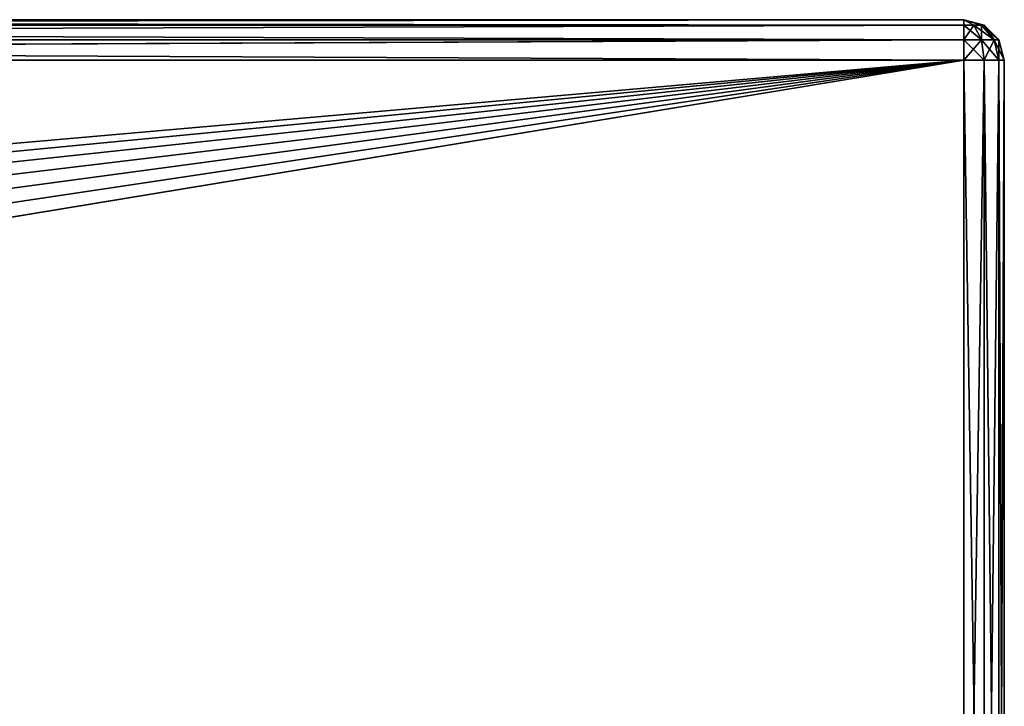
# Model space of a CAD drawing. Extents: x 29 to 370, y -85 to 100.
# Tile 252 of 256: x 151 to 175, y -30 to -13. Entities that reach past the tile are written whole.
import ezdxf

# ---------------------------------------------------------------- set-up
doc = ezdxf.new("R2010")
doc.units = 0
doc.header["$LTSCALE"] = 25.4
doc.layers.get('0').update_dxf_attribs({"color": 13, "linetype": 'CONTINUOUS'})

# ---------------------------------------------------------------- blocks, each defined once
blk = doc.blocks.new('PROFILE-IRIS-LED-12W-9000-')
at = {"color": 7}
for p, q in [((174.312, 178.036, 114), (65.312, 178.036, 114)), ((174.312, 178.036, 114), (65.312, 178.036, 114)), ((174.312, 177.902, 113.5), (65.312, 178.036, 114)), ((174.312, 177.902, 113.5), (65.312, 178.036, 114)), ((68.299, 178.036, 123.293), (174.312, 178.036, 114)), ((68.299, 178.036, 123.293), (174.312, 178.036, 114)), ((69.628, 178.036, 124.06), (174.312, 178.036, 114)), ((69.628, 178.036, 124.06), (174.312, 178.036, 114)), ((70.768, 178.036, 125.087), (174.312, 178.036, 114)), ((70.768, 178.036, 125.087), (174.312, 178.036, 114)), ((71.671, 178.036, 126.329), (174.312, 178.036, 114)), ((71.671, 178.036, 126.329), (174.312, 178.036, 114)), ((72.295, 178.036, 127.731), (174.312, 178.036, 114)), ((72.295, 178.036, 127.731), (174.312, 178.036, 114)), ((72.614, 178.036, 129.233), (174.312, 178.036, 114)), ((72.614, 178.036, 129.233), (174.312, 178.036, 114)), ((174.312, 178.036, 146), (174.312, 178.036, 114)), ((174.312, 178.036, 114), (174.312, 177.902, 113.5)), ((174.312, 178.036, 114), (174.812, 177.902, 114)), ((174.312, 178.036, 114), (174.312, 177.902, 113.5)), ((174.312, 178.036, 146), (174.312, 178.036, 114)), ((174.812, 177.902, 146), (174.312, 178.036, 114)), ((174.812, 177.902, 146), (174.312, 178.036, 114)), ((174.312, 178.036, 114), (174.812, 177.902, 114)), ((174.312, 177.902, 113.5), (65.312, 177.902, 113.5)), ((174.312, 177.902, 113.5), (65.312, 177.902, 113.5)), ((174.312, 177.536, 113.134), (65.312, 177.902, 113.5)), ((174.312, 177.536, 113.134), (65.312, 177.902, 113.5)), ((174.312, 177.902, 113.5), (174.312, 177.536, 113.134)), ((174.812, 177.902, 114), (174.312, 177.902, 113.5)), ((174.812, 177.902, 114), (174.312, 177.902, 113.5)), ((174.745, 177.786, 113.5), (174.312, 177.902, 113.5)), ((174.745, 177.786, 113.5), (174.312, 177.902, 113.5)), ((174.312, 177.902, 113.5), (174.312, 177.536, 113.134)), ((174.745, 177.786, 113.5), (174.312, 177.536, 113.134)), ((174.745, 177.786, 113.5), (174.312, 177.536, 113.134)), ((174.562, 177.469, 113.134), (174.745, 177.786, 113.5)), ((174.562, 177.469, 113.134), (174.745, 177.786, 113.5)), ((174.745, 177.786, 113.5), (174.812, 177.902, 114)), ((174.745, 177.786, 113.5), (174.812, 177.902, 114)), ((175.178, 177.536, 114), (174.745, 177.786, 113.5)), ((175.178, 177.536, 114), (174.745, 177.786, 113.5)), ((175.062, 177.469, 113.5), (174.745, 177.786, 113.5)), ((175.062, 177.469, 113.5), (174.745, 177.786, 113.5)), ((174.812, 177.902, 114), (175.178, 177.536, 114)), ((174.812, 177.902, 146), (174.812, 177.902, 114)), ((174.812, 177.902, 146), (174.812, 177.902, 114)), ((175.178, 177.536, 146), (174.812, 177.902, 114)), ((175.178, 177.536, 146), (174.812, 177.902, 114)), ((174.812, 177.902, 114), (175.178, 177.536, 114)), ((174.312, 177.536, 113.134), (65.312, 177.536, 113.134)), ((174.312, 177.536, 113.134), (65.312, 177.536, 113.134)), ((174.312, 177.036, 113), (65.312, 177.536, 113.134)), ((174.312, 177.036, 113), (65.312, 177.536, 113.134)), ((174.312, 177.536, 113.134), (174.312, 177.036, 113)), ((174.562, 177.469, 113.134), (174.312, 177.536, 113.134)), ((174.562, 177.469, 113.134), (174.312, 177.536, 113.134)), ((174.312, 177.536, 113.134), (174.312, 177.036, 113)), ((174.312, 177.036, 113), (174.562, 177.469, 113.134)), ((174.312, 177.036, 113), (174.562, 177.469, 113.134)), ((175.062, 177.469, 113.5), (174.562, 177.469, 113.134)), ((175.062, 177.469, 113.5), (174.562, 177.469, 113.134)), ((174.745, 177.286, 113.134), (174.562, 177.469, 113.134)), ((174.745, 177.286, 113.134), (174.562, 177.469, 113.134)), ((175.062, 177.469, 113.5), (174.745, 177.286, 113.134)), ((175.062, 177.469, 113.5), (174.745, 177.286, 113.134)), ((175.178, 177.536, 114), (175.062, 177.469, 113.5)), ((175.178, 177.536, 114), (175.062, 177.469, 113.5)), ((175.312, 177.036, 114), (175.062, 177.469, 113.5)), ((175.312, 177.036, 114), (175.062, 177.469, 113.5)), ((175.178, 177.036, 113.5), (175.062, 177.469, 113.5)), ((175.178, 177.036, 113.5), (175.062, 177.469, 113.5)), ((175.178, 177.536, 114), (175.312, 177.036, 114)), ((175.178, 177.536, 146), (175.178, 177.536, 114)), ((175.178, 177.536, 146), (175.178, 177.536, 114)), ((175.312, 177.036, 146), (175.178, 177.536, 114)), ((175.312, 177.036, 146), (175.178, 177.536, 114)), ((175.178, 177.536, 114), (175.312, 177.036, 114)), ((174.745, 177.286, 113.134), (174.312, 177.036, 113)), ((174.745, 177.286, 113.134), (174.312, 177.036, 113)), ((175.178, 177.036, 113.5), (174.745, 177.286, 113.134)), ((175.178, 177.036, 113.5), (174.745, 177.286, 113.134)), ((174.812, 177.036, 113.134), (174.745, 177.286, 113.134)), ((174.812, 177.036, 113.134), (174.745, 177.286, 113.134)), ((65.312, 177.036, 113), (174.312, 147.036, 113)), ((65.312, 177.036, 113), (174.312, 147.036, 113)), ((65.312, 177.036, 113), (174.312, 177.036, 113)), ((65.312, 177.036, 113), (174.312, 177.036, 113)), ((174.312, 177.036, 113), (174.312, 147.036, 113)), ((174.312, 147.036, 113), (174.812, 177.036, 113.134)), ((174.312, 147.036, 113), (174.812, 177.036, 113.134)), ((174.312, 177.036, 113), (174.312, 147.036, 113)), ((174.312, 177.036, 113), (174.812, 177.036, 113.134)), ((174.312, 177.036, 113), (174.812, 177.036, 113.134)), ((174.812, 147.036, 113.134), (175.178, 177.036, 113.5)), ((174.812, 147.036, 113.134), (175.178, 177.036, 113.5)), ((174.812, 147.036, 113.134), (174.812, 177.036, 113.134)), ((174.812, 177.036, 113.134), (175.178, 177.036, 113.5)), ((174.812, 147.036, 113.134), (174.812, 177.036, 113.134)), ((174.812, 177.036, 113.134), (175.178, 177.036, 113.5)), ((175.178, 147.036, 113.5), (175.312, 177.036, 114)), ((175.178, 147.036, 113.5), (175.312, 177.036, 114)), ((175.178, 147.036, 113.5), (175.178, 177.036, 113.5)), ((175.178, 177.036, 113.5), (175.312, 177.036, 114)), ((175.178, 147.036, 113.5), (175.178, 177.036, 113.5)), ((175.178, 177.036, 113.5), (175.312, 177.036, 114)), ((175.312, 147.036, 114), (175.312, 177.036, 114)), ((175.312, 177.036, 114), (175.312, 147.036, 146)), ((175.312, 177.036, 114), (175.312, 147.036, 146)), ((175.312, 177.036, 114), (175.312, 177.036, 146)), ((175.312, 147.036, 114), (175.312, 177.036, 114)), ((175.312, 177.036, 114), (175.312, 177.036, 146)), ((174.312, 147.036, 113), (65.312, 147.036, 113)), ((65.312, 147.036, 113), (174.312, 146.536, 113.134)), ((65.312, 147.036, 113), (174.312, 146.536, 113.134)), ((174.312, 147.036, 113), (65.312, 147.036, 113)), ((174.812, 147.036, 113.134), (174.312, 147.036, 113)), ((174.312, 147.036, 113), (174.312, 146.536, 113.134)), ((174.562, 146.603, 113.134), (174.312, 147.036, 113)), ((174.312, 147.036, 113), (174.745, 146.786, 113.134)), ((174.312, 147.036, 113), (174.312, 146.536, 113.134)), ((174.562, 146.603, 113.134), (174.312, 147.036, 113)), ((174.312, 147.036, 113), (174.745, 146.786, 113.134)), ((174.812, 147.036, 113.134), (174.312, 147.036, 113)), ((174.745, 146.786, 113.134), (174.812, 147.036, 113.134)), ((174.745, 146.786, 113.134), (174.812, 147.036, 113.134)), ((175.178, 147.036, 113.5), (174.812, 147.036, 113.134)), ((175.062, 146.603, 113.5), (174.812, 147.036, 113.134)), ((175.178, 147.036, 113.5), (174.812, 147.036, 113.134)), ((175.062, 146.603, 113.5), (174.812, 147.036, 113.134)), ((175.062, 146.603, 113.5), (175.178, 147.036, 113.5)), ((175.062, 146.603, 113.5), (175.178, 147.036, 113.5)), ((175.312, 147.036, 114), (175.178, 147.036, 113.5)), ((175.312, 147.036, 114), (175.178, 146.536, 114)), ((175.178, 146.536, 114), (175.178, 147.036, 113.5)), ((175.312, 147.036, 114), (175.178, 147.036, 113.5)), ((175.178, 146.536, 114), (175.178, 147.036, 113.5)), ((175.312, 147.036, 114), (175.178, 146.536, 114)), ((175.312, 147.036, 114), (175.178, 146.536, 146)), ((175.312, 147.036, 114), (175.178, 146.536, 146)), ((175.312, 147.036, 146), (175.312, 147.036, 114)), ((175.312, 147.036, 146), (175.312, 147.036, 114)), ((174.562, 146.603, 113.134), (174.745, 146.786, 113.134)), ((174.562, 146.603, 113.134), (174.745, 146.786, 113.134)), ((174.745, 146.286, 113.5), (174.745, 146.786, 113.134)), ((174.745, 146.786, 113.134), (175.062, 146.603, 113.5)), ((174.745, 146.286, 113.5), (174.745, 146.786, 113.134)), ((174.745, 146.786, 113.134), (175.062, 146.603, 113.5)), ((65.312, 146.536, 113.134), (174.312, 146.17, 113.5)), ((65.312, 146.536, 113.134), (174.312, 146.17, 113.5)), ((65.312, 146.536, 113.134), (174.312, 146.536, 113.134)), ((65.312, 146.536, 113.134), (174.312, 146.536, 113.134)), ((174.312, 146.17, 113.5), (174.562, 146.603, 113.134)), ((174.312, 146.17, 113.5), (174.562, 146.603, 113.134)), ((174.312, 146.536, 113.134), (174.562, 146.603, 113.134)), ((174.312, 146.536, 113.134), (174.562, 146.603, 113.134)), ((174.312, 146.536, 113.134), (174.312, 146.17, 113.5)), ((174.312, 146.536, 113.134), (174.312, 146.17, 113.5)), ((174.745, 146.286, 113.5), (174.562, 146.603, 113.134)), ((174.745, 146.286, 113.5), (174.562, 146.603, 113.134)), ((174.745, 146.286, 113.5), (175.062, 146.603, 113.5)), ((174.745, 146.286, 113.5), (175.062, 146.603, 113.5)), ((174.812, 146.17, 114), (175.062, 146.603, 113.5)), ((174.812, 146.17, 114), (175.062, 146.603, 113.5)), ((175.178, 146.536, 114), (174.812, 146.17, 114)), ((175.178, 146.536, 114), (174.812, 146.17, 114)), ((175.178, 146.536, 114), (174.812, 146.17, 146)), ((175.178, 146.536, 114), (174.812, 146.17, 146)), ((175.062, 146.603, 113.5), (175.178, 146.536, 114)), ((175.062, 146.603, 113.5), (175.178, 146.536, 114)), ((175.178, 146.536, 114), (175.178, 146.536, 146)), ((175.178, 146.536, 114), (175.178, 146.536, 146)), ((174.312, 146.036, 114), (174.745, 146.286, 113.5)), ((174.312, 146.036, 114), (174.745, 146.286, 113.5)), ((174.312, 146.17, 113.5), (174.745, 146.286, 113.5)), ((174.312, 146.17, 113.5), (174.745, 146.286, 113.5)), ((174.812, 146.17, 114), (174.745, 146.286, 113.5)), ((174.812, 146.17, 114), (174.745, 146.286, 113.5)), ((65.312, 146.17, 113.5), (174.312, 146.036, 114)), ((65.312, 146.17, 113.5), (174.312, 146.036, 114)), ((65.312, 146.17, 113.5), (174.312, 146.17, 113.5)), ((65.312, 146.17, 113.5), (174.312, 146.17, 113.5)), ((65.312, 146.036, 114), (174.312, 146.036, 114)), ((65.312, 146.036, 114), (174.312, 146.036, 114)), ((69.628, 146.036, 124.06), (174.312, 146.036, 114)), ((69.628, 146.036, 124.06), (174.312, 146.036, 114)), ((70.768, 146.036, 125.087), (174.312, 146.036, 114)), ((70.768, 146.036, 125.087), (174.312, 146.036, 114)), ((71.671, 146.036, 126.329), (174.312, 146.036, 114)), ((71.671, 146.036, 126.329), (174.312, 146.036, 114)), ((72.295, 146.036, 127.731), (174.312, 146.036, 114)), ((72.295, 146.036, 127.731), (174.312, 146.036, 114)), ((72.614, 146.036, 130.767), (174.312, 146.036, 114)), ((72.614, 146.036, 129.233), (174.312, 146.036, 114)), ((72.614, 146.036, 130.767), (174.312, 146.036, 114)), ((72.614, 146.036, 129.233), (174.312, 146.036, 114)), ((174.312, 146.17, 113.5), (174.312, 146.036, 114)), ((174.812, 146.17, 114), (174.312, 146.036, 114)), ((174.312, 146.17, 113.5), (174.312, 146.036, 114)), ((174.812, 146.17, 114), (174.312, 146.036, 114)), ((174.812, 146.17, 114), (174.312, 146.036, 146)), ((174.812, 146.17, 114), (174.312, 146.036, 146)), ((174.312, 146.036, 114), (174.312, 146.036, 146)), ((174.312, 146.036, 114), (174.312, 146.036, 146)), ((174.812, 146.17, 114), (174.812, 146.17, 146)), ((174.812, 146.17, 114), (174.812, 146.17, 146))]:
    blk.add_line(p, q, dxfattribs=at)
mesh = blk.add_polyface(dxfattribs=at)
corners = [(68.299, 178.036, 123.293), (174.312, 178.036, 114), (65.312, 178.036, 114)]
mesh.append_faces([[corners[k] for k in face] for face in [(0, 1, 2)]], dxfattribs={"color": 7})
mesh = blk.add_polyface(dxfattribs=at)
corners = [(174.312, 178.036, 114), (174.312, 177.902, 113.5), (65.312, 178.036, 114)]
mesh.append_faces([[corners[k] for k in face] for face in [(0, 1, 2)]], dxfattribs={"color": 7})
mesh = blk.add_polyface(dxfattribs=at)
corners = [(65.312, 178.036, 114), (174.312, 177.902, 113.5), (65.312, 177.902, 113.5)]
mesh.append_faces([[corners[k] for k in face] for face in [(0, 1, 2)]], dxfattribs={"color": 7})
mesh = blk.add_polyface(dxfattribs=at)
corners = [(69.628, 178.036, 124.06), (174.312, 178.036, 114), (68.299, 178.036, 123.293)]
mesh.append_faces([[corners[k] for k in face] for face in [(0, 1, 2)]], dxfattribs={"color": 7})
mesh = blk.add_polyface(dxfattribs=at)
corners = [(70.768, 178.036, 125.087), (174.312, 178.036, 114), (69.628, 178.036, 124.06)]
mesh.append_faces([[corners[k] for k in face] for face in [(0, 1, 2)]], dxfattribs={"color": 7})
mesh = blk.add_polyface(dxfattribs=at)
corners = [(71.671, 178.036, 126.329), (174.312, 178.036, 114), (70.768, 178.036, 125.087)]
mesh.append_faces([[corners[k] for k in face] for face in [(0, 1, 2)]], dxfattribs={"color": 7})
mesh = blk.add_polyface(dxfattribs=at)
corners = [(72.295, 178.036, 127.731), (174.312, 178.036, 114), (71.671, 178.036, 126.329)]
mesh.append_faces([[corners[k] for k in face] for face in [(0, 1, 2)]], dxfattribs={"color": 7})
mesh = blk.add_polyface(dxfattribs=at)
corners = [(72.614, 178.036, 129.233), (174.312, 178.036, 114), (72.295, 178.036, 127.731)]
mesh.append_faces([[corners[k] for k in face] for face in [(0, 1, 2)]], dxfattribs={"color": 7})
mesh = blk.add_polyface(dxfattribs=at)
corners = [(174.312, 178.036, 146), (174.312, 178.036, 114), (72.614, 178.036, 129.233)]
mesh.append_faces([[corners[k] for k in face] for face in [(0, 1, 2)]], dxfattribs={"color": 7})
mesh = blk.add_polyface(dxfattribs=at)
corners = [(174.312, 178.036, 146), (72.614, 178.036, 129.233), (72.614, 178.036, 130.767)]
mesh.append_faces([[corners[k] for k in face] for face in [(0, 1, 2)]], dxfattribs={"color": 7})
mesh = blk.add_polyface(dxfattribs=at)
corners = [(174.812, 177.902, 114), (174.312, 177.902, 113.5), (174.312, 178.036, 114)]
mesh.append_faces([[corners[k] for k in face] for face in [(0, 1, 2)]], dxfattribs={"color": 7})
mesh = blk.add_polyface(dxfattribs=at)
corners = [(174.812, 177.902, 146), (174.312, 178.036, 114), (174.312, 178.036, 146)]
mesh.append_faces([[corners[k] for k in face] for face in [(0, 1, 2)]], dxfattribs={"color": 7})
mesh = blk.add_polyface(dxfattribs=at)
corners = [(174.812, 177.902, 146), (174.812, 177.902, 114), (174.312, 178.036, 114)]
mesh.append_faces([[corners[k] for k in face] for face in [(0, 1, 2)]], dxfattribs={"color": 7})
mesh = blk.add_polyface(dxfattribs=at)
corners = [(174.312, 177.902, 113.5), (174.312, 177.536, 113.134), (65.312, 177.902, 113.5)]
mesh.append_faces([[corners[k] for k in face] for face in [(0, 1, 2)]], dxfattribs={"color": 7})
mesh = blk.add_polyface(dxfattribs=at)
corners = [(65.312, 177.902, 113.5), (174.312, 177.536, 113.134), (65.312, 177.536, 113.134)]
mesh.append_faces([[corners[k] for k in face] for face in [(0, 1, 2)]], dxfattribs={"color": 7})
mesh = blk.add_polyface(dxfattribs=at)
corners = [(174.812, 177.902, 114), (174.745, 177.786, 113.5), (174.312, 177.902, 113.5)]
mesh.append_faces([[corners[k] for k in face] for face in [(0, 1, 2)]], dxfattribs={"color": 7})
mesh = blk.add_polyface(dxfattribs=at)
corners = [(174.745, 177.786, 113.5), (174.312, 177.536, 113.134), (174.312, 177.902, 113.5)]
mesh.append_faces([[corners[k] for k in face] for face in [(0, 1, 2)]], dxfattribs={"color": 7})
mesh = blk.add_polyface(dxfattribs=at)
corners = [(174.745, 177.786, 113.5), (174.562, 177.469, 113.134), (174.312, 177.536, 113.134)]
mesh.append_faces([[corners[k] for k in face] for face in [(0, 1, 2)]], dxfattribs={"color": 7})
mesh = blk.add_polyface(dxfattribs=at)
corners = [(175.062, 177.469, 113.5), (174.562, 177.469, 113.134), (174.745, 177.786, 113.5)]
mesh.append_faces([[corners[k] for k in face] for face in [(0, 1, 2)]], dxfattribs={"color": 7})
mesh = blk.add_polyface(dxfattribs=at)
corners = [(174.812, 177.902, 114), (175.178, 177.536, 114), (174.745, 177.786, 113.5)]
mesh.append_faces([[corners[k] for k in face] for face in [(0, 1, 2)]], dxfattribs={"color": 7})
mesh = blk.add_polyface(dxfattribs=at)
corners = [(174.745, 177.786, 113.5), (175.178, 177.536, 114), (175.062, 177.469, 113.5)]
mesh.append_faces([[corners[k] for k in face] for face in [(0, 1, 2)]], dxfattribs={"color": 7})
mesh = blk.add_polyface(dxfattribs=at)
corners = [(174.812, 177.902, 146), (175.178, 177.536, 146), (174.812, 177.902, 114)]
mesh.append_faces([[corners[k] for k in face] for face in [(0, 1, 2)]], dxfattribs={"color": 7})
mesh = blk.add_polyface(dxfattribs=at)
corners = [(174.812, 177.902, 114), (175.178, 177.536, 146), (175.178, 177.536, 114)]
mesh.append_faces([[corners[k] for k in face] for face in [(0, 1, 2)]], dxfattribs={"color": 7})
mesh = blk.add_polyface(dxfattribs=at)
corners = [(174.312, 177.036, 113), (65.312, 177.536, 113.134), (174.312, 177.536, 113.134)]
mesh.append_faces([[corners[k] for k in face] for face in [(0, 1, 2)]], dxfattribs={"color": 7})
mesh = blk.add_polyface(dxfattribs=at)
corners = [(174.312, 177.036, 113), (65.312, 177.036, 113), (65.312, 177.536, 113.134)]
mesh.append_faces([[corners[k] for k in face] for face in [(0, 1, 2)]], dxfattribs={"color": 7})
mesh = blk.add_polyface(dxfattribs=at)
corners = [(174.562, 177.469, 113.134), (174.312, 177.036, 113), (174.312, 177.536, 113.134)]
mesh.append_faces([[corners[k] for k in face] for face in [(0, 1, 2)]], dxfattribs={"color": 7})
mesh = blk.add_polyface(dxfattribs=at)
corners = [(174.745, 177.286, 113.134), (174.312, 177.036, 113), (174.562, 177.469, 113.134)]
mesh.append_faces([[corners[k] for k in face] for face in [(0, 1, 2)]], dxfattribs={"color": 7})
mesh = blk.add_polyface(dxfattribs=at)
corners = [(175.062, 177.469, 113.5), (174.745, 177.286, 113.134), (174.562, 177.469, 113.134)]
mesh.append_faces([[corners[k] for k in face] for face in [(0, 1, 2)]], dxfattribs={"color": 7})
mesh = blk.add_polyface(dxfattribs=at)
corners = [(175.062, 177.469, 113.5), (175.178, 177.036, 113.5), (174.745, 177.286, 113.134)]
mesh.append_faces([[corners[k] for k in face] for face in [(0, 1, 2)]], dxfattribs={"color": 7})
mesh = blk.add_polyface(dxfattribs=at)
corners = [(175.178, 177.536, 114), (175.312, 177.036, 114), (175.062, 177.469, 113.5)]
mesh.append_faces([[corners[k] for k in face] for face in [(0, 1, 2)]], dxfattribs={"color": 7})
mesh = blk.add_polyface(dxfattribs=at)
corners = [(175.062, 177.469, 113.5), (175.312, 177.036, 114), (175.178, 177.036, 113.5)]
mesh.append_faces([[corners[k] for k in face] for face in [(0, 1, 2)]], dxfattribs={"color": 7})
mesh = blk.add_polyface(dxfattribs=at)
corners = [(175.178, 177.536, 146), (175.312, 177.036, 146), (175.178, 177.536, 114)]
mesh.append_faces([[corners[k] for k in face] for face in [(0, 1, 2)]], dxfattribs={"color": 7})
mesh = blk.add_polyface(dxfattribs=at)
corners = [(175.178, 177.536, 114), (175.312, 177.036, 146), (175.312, 177.036, 114)]
mesh.append_faces([[corners[k] for k in face] for face in [(0, 1, 2)]], dxfattribs={"color": 7})
mesh = blk.add_polyface(dxfattribs=at)
corners = [(174.812, 177.036, 113.134), (174.312, 177.036, 113), (174.745, 177.286, 113.134)]
mesh.append_faces([[corners[k] for k in face] for face in [(0, 1, 2)]], dxfattribs={"color": 7})
mesh = blk.add_polyface(dxfattribs=at)
corners = [(175.178, 177.036, 113.5), (174.812, 177.036, 113.134), (174.745, 177.286, 113.134)]
mesh.append_faces([[corners[k] for k in face] for face in [(0, 1, 2)]], dxfattribs={"color": 7})
mesh = blk.add_polyface(dxfattribs=at)
corners = [(174.312, 147.036, 113), (65.312, 147.036, 113), (65.312, 177.036, 113)]
mesh.append_faces([[corners[k] for k in face] for face in [(0, 1, 2)]], dxfattribs={"color": 7})
mesh = blk.add_polyface(dxfattribs=at)
corners = [(174.312, 147.036, 113), (65.312, 177.036, 113), (174.312, 177.036, 113)]
mesh.append_faces([[corners[k] for k in face] for face in [(0, 1, 2)]], dxfattribs={"color": 7})
mesh = blk.add_polyface(dxfattribs=at)
corners = [(174.812, 147.036, 113.134), (174.312, 147.036, 113), (174.812, 177.036, 113.134)]
mesh.append_faces([[corners[k] for k in face] for face in [(0, 1, 2)]], dxfattribs={"color": 7})
mesh = blk.add_polyface(dxfattribs=at)
corners = [(174.812, 177.036, 113.134), (174.312, 147.036, 113), (174.312, 177.036, 113)]
mesh.append_faces([[corners[k] for k in face] for face in [(0, 1, 2)]], dxfattribs={"color": 7})
mesh = blk.add_polyface(dxfattribs=at)
corners = [(175.178, 177.036, 113.5), (175.178, 147.036, 113.5), (174.812, 147.036, 113.134)]
mesh.append_faces([[corners[k] for k in face] for face in [(0, 1, 2)]], dxfattribs={"color": 7})
mesh = blk.add_polyface(dxfattribs=at)
corners = [(175.178, 177.036, 113.5), (174.812, 147.036, 113.134), (174.812, 177.036, 113.134)]
mesh.append_faces([[corners[k] for k in face] for face in [(0, 1, 2)]], dxfattribs={"color": 7})
mesh = blk.add_polyface(dxfattribs=at)
corners = [(175.312, 177.036, 114), (175.312, 147.036, 114), (175.178, 147.036, 113.5)]
mesh.append_faces([[corners[k] for k in face] for face in [(0, 1, 2)]], dxfattribs={"color": 7})
mesh = blk.add_polyface(dxfattribs=at)
corners = [(175.312, 177.036, 114), (175.178, 147.036, 113.5), (175.178, 177.036, 113.5)]
mesh.append_faces([[corners[k] for k in face] for face in [(0, 1, 2)]], dxfattribs={"color": 7})
mesh = blk.add_polyface(dxfattribs=at)
corners = [(175.312, 177.036, 114), (175.312, 147.036, 146), (175.312, 147.036, 114)]
mesh.append_faces([[corners[k] for k in face] for face in [(0, 1, 2)]], dxfattribs={"color": 7})
mesh = blk.add_polyface(dxfattribs=at)
corners = [(175.312, 177.036, 146), (175.312, 147.036, 146), (175.312, 177.036, 114)]
mesh.append_faces([[corners[k] for k in face] for face in [(0, 1, 2)]], dxfattribs={"color": 7})
mesh = blk.add_polyface(dxfattribs=at)
corners = [(174.312, 146.536, 113.134), (65.312, 146.536, 113.134), (65.312, 147.036, 113)]
mesh.append_faces([[corners[k] for k in face] for face in [(0, 1, 2)]], dxfattribs={"color": 7})
mesh = blk.add_polyface(dxfattribs=at)
corners = [(174.312, 146.536, 113.134), (65.312, 147.036, 113), (174.312, 147.036, 113)]
mesh.append_faces([[corners[k] for k in face] for face in [(0, 1, 2)]], dxfattribs={"color": 7})
mesh = blk.add_polyface(dxfattribs=at)
corners = [(174.745, 146.786, 113.134), (174.562, 146.603, 113.134), (174.312, 147.036, 113)]
mesh.append_faces([[corners[k] for k in face] for face in [(0, 1, 2)]], dxfattribs={"color": 7})
mesh = blk.add_polyface(dxfattribs=at)
corners = [(174.562, 146.603, 113.134), (174.312, 146.536, 113.134), (174.312, 147.036, 113)]
mesh.append_faces([[corners[k] for k in face] for face in [(0, 1, 2)]], dxfattribs={"color": 7})
mesh = blk.add_polyface(dxfattribs=at)
corners = [(174.812, 147.036, 113.134), (174.745, 146.786, 113.134), (174.312, 147.036, 113)]
mesh.append_faces([[corners[k] for k in face] for face in [(0, 1, 2)]], dxfattribs={"color": 7})
mesh = blk.add_polyface(dxfattribs=at)
corners = [(174.812, 147.036, 113.134), (175.062, 146.603, 113.5), (174.745, 146.786, 113.134)]
mesh.append_faces([[corners[k] for k in face] for face in [(0, 1, 2)]], dxfattribs={"color": 7})
mesh = blk.add_polyface(dxfattribs=at)
corners = [(175.178, 147.036, 113.5), (175.062, 146.603, 113.5), (174.812, 147.036, 113.134)]
mesh.append_faces([[corners[k] for k in face] for face in [(0, 1, 2)]], dxfattribs={"color": 7})
mesh = blk.add_polyface(dxfattribs=at)
corners = [(175.178, 147.036, 113.5), (175.178, 146.536, 114), (175.062, 146.603, 113.5)]
mesh.append_faces([[corners[k] for k in face] for face in [(0, 1, 2)]], dxfattribs={"color": 7})
mesh = blk.add_polyface(dxfattribs=at)
corners = [(175.312, 147.036, 114), (175.178, 146.536, 114), (175.178, 147.036, 113.5)]
mesh.append_faces([[corners[k] for k in face] for face in [(0, 1, 2)]], dxfattribs={"color": 7})
mesh = blk.add_polyface(dxfattribs=at)
corners = [(175.312, 147.036, 114), (175.178, 146.536, 146), (175.178, 146.536, 114)]
mesh.append_faces([[corners[k] for k in face] for face in [(0, 1, 2)]], dxfattribs={"color": 7})
mesh = blk.add_polyface(dxfattribs=at)
corners = [(175.312, 147.036, 146), (175.178, 146.536, 146), (175.312, 147.036, 114)]
mesh.append_faces([[corners[k] for k in face] for face in [(0, 1, 2)]], dxfattribs={"color": 7})
mesh = blk.add_polyface(dxfattribs=at)
corners = [(174.745, 146.286, 113.5), (174.562, 146.603, 113.134), (174.745, 146.786, 113.134)]
mesh.append_faces([[corners[k] for k in face] for face in [(0, 1, 2)]], dxfattribs={"color": 7})
mesh = blk.add_polyface(dxfattribs=at)
corners = [(175.062, 146.603, 113.5), (174.745, 146.286, 113.5), (174.745, 146.786, 113.134)]
mesh.append_faces([[corners[k] for k in face] for face in [(0, 1, 2)]], dxfattribs={"color": 7})
mesh = blk.add_polyface(dxfattribs=at)
corners = [(65.312, 146.17, 113.5), (65.312, 146.536, 113.134), (174.312, 146.17, 113.5)]
mesh.append_faces([[corners[k] for k in face] for face in [(0, 1, 2)]], dxfattribs={"color": 7})
mesh = blk.add_polyface(dxfattribs=at)
corners = [(174.312, 146.17, 113.5), (65.312, 146.536, 113.134), (174.312, 146.536, 113.134)]
mesh.append_faces([[corners[k] for k in face] for face in [(0, 1, 2)]], dxfattribs={"color": 7})
mesh = blk.add_polyface(dxfattribs=at)
corners = [(174.312, 146.17, 113.5), (174.562, 146.603, 113.134), (174.745, 146.286, 113.5)]
mesh.append_faces([[corners[k] for k in face] for face in [(0, 1, 2)]], dxfattribs={"color": 7})
mesh = blk.add_polyface(dxfattribs=at)
corners = [(174.312, 146.17, 113.5), (174.312, 146.536, 113.134), (174.562, 146.603, 113.134)]
mesh.append_faces([[corners[k] for k in face] for face in [(0, 1, 2)]], dxfattribs={"color": 7})
mesh = blk.add_polyface(dxfattribs=at)
corners = [(175.062, 146.603, 113.5), (174.812, 146.17, 114), (174.745, 146.286, 113.5)]
mesh.append_faces([[corners[k] for k in face] for face in [(0, 1, 2)]], dxfattribs={"color": 7})
mesh = blk.add_polyface(dxfattribs=at)
corners = [(174.812, 146.17, 114), (175.062, 146.603, 113.5), (175.178, 146.536, 114)]
mesh.append_faces([[corners[k] for k in face] for face in [(0, 1, 2)]], dxfattribs={"color": 7})
mesh = blk.add_polyface(dxfattribs=at)
corners = [(174.812, 146.17, 146), (174.812, 146.17, 114), (175.178, 146.536, 114)]
mesh.append_faces([[corners[k] for k in face] for face in [(0, 1, 2)]], dxfattribs={"color": 7})
mesh = blk.add_polyface(dxfattribs=at)
corners = [(174.812, 146.17, 146), (175.178, 146.536, 114), (175.178, 146.536, 146)]
mesh.append_faces([[corners[k] for k in face] for face in [(0, 1, 2)]], dxfattribs={"color": 7})
mesh = blk.add_polyface(dxfattribs=at)
corners = [(174.312, 146.036, 114), (174.745, 146.286, 113.5), (174.812, 146.17, 114)]
mesh.append_faces([[corners[k] for k in face] for face in [(0, 1, 2)]], dxfattribs={"color": 7})
mesh = blk.add_polyface(dxfattribs=at)
corners = [(174.312, 146.036, 114), (174.312, 146.17, 113.5), (174.745, 146.286, 113.5)]
mesh.append_faces([[corners[k] for k in face] for face in [(0, 1, 2)]], dxfattribs={"color": 7})
mesh = blk.add_polyface(dxfattribs=at)
corners = [(65.312, 146.036, 114), (65.312, 146.17, 113.5), (174.312, 146.036, 114)]
mesh.append_faces([[corners[k] for k in face] for face in [(0, 1, 2)]], dxfattribs={"color": 7})
mesh = blk.add_polyface(dxfattribs=at)
corners = [(174.312, 146.036, 114), (65.312, 146.17, 113.5), (174.312, 146.17, 113.5)]
mesh.append_faces([[corners[k] for k in face] for face in [(0, 1, 2)]], dxfattribs={"color": 7})
mesh = blk.add_polyface(dxfattribs=at)
corners = [(69.628, 146.036, 124.06), (65.312, 146.036, 114), (174.312, 146.036, 114)]
mesh.append_faces([[corners[k] for k in face] for face in [(0, 1, 2)]], dxfattribs={"color": 7})
mesh = blk.add_polyface(dxfattribs=at)
corners = [(70.768, 146.036, 125.087), (69.628, 146.036, 124.06), (174.312, 146.036, 114)]
mesh.append_faces([[corners[k] for k in face] for face in [(0, 1, 2)]], dxfattribs={"color": 7})
mesh = blk.add_polyface(dxfattribs=at)
corners = [(71.671, 146.036, 126.329), (70.768, 146.036, 125.087), (174.312, 146.036, 114)]
mesh.append_faces([[corners[k] for k in face] for face in [(0, 1, 2)]], dxfattribs={"color": 7})
mesh = blk.add_polyface(dxfattribs=at)
corners = [(72.295, 146.036, 127.731), (71.671, 146.036, 126.329), (174.312, 146.036, 114)]
mesh.append_faces([[corners[k] for k in face] for face in [(0, 1, 2)]], dxfattribs={"color": 7})
mesh = blk.add_polyface(dxfattribs=at)
corners = [(72.614, 146.036, 129.233), (72.295, 146.036, 127.731), (174.312, 146.036, 114)]
mesh.append_faces([[corners[k] for k in face] for face in [(0, 1, 2)]], dxfattribs={"color": 7})
mesh = blk.add_polyface(dxfattribs=at)
corners = [(174.312, 146.036, 146), (72.614, 146.036, 130.767), (174.312, 146.036, 114)]
mesh.append_faces([[corners[k] for k in face] for face in [(0, 1, 2)]], dxfattribs={"color": 7})
mesh = blk.add_polyface(dxfattribs=at)
corners = [(72.614, 146.036, 130.767), (72.614, 146.036, 129.233), (174.312, 146.036, 114)]
mesh.append_faces([[corners[k] for k in face] for face in [(0, 1, 2)]], dxfattribs={"color": 7})
mesh = blk.add_polyface(dxfattribs=at)
corners = [(174.312, 146.036, 146), (174.312, 146.036, 114), (174.812, 146.17, 114)]
mesh.append_faces([[corners[k] for k in face] for face in [(0, 1, 2)]], dxfattribs={"color": 7})
mesh = blk.add_polyface(dxfattribs=at)
corners = [(174.312, 146.036, 146), (174.812, 146.17, 114), (174.812, 146.17, 146)]
mesh.append_faces([[corners[k] for k in face] for face in [(0, 1, 2)]], dxfattribs={"color": 7})

msp = doc.modelspace()

# ---------------------------------------------------------------- block references
at = {"color": 0, "extrusion": (0, -1, -3.82857e-16)}
msp.add_blockref('PROFILE-IRIS-LED-12W-9000-', (0, 100.433, -100.433), dxfattribs=at)

doc.saveas('drawing.dxf')
